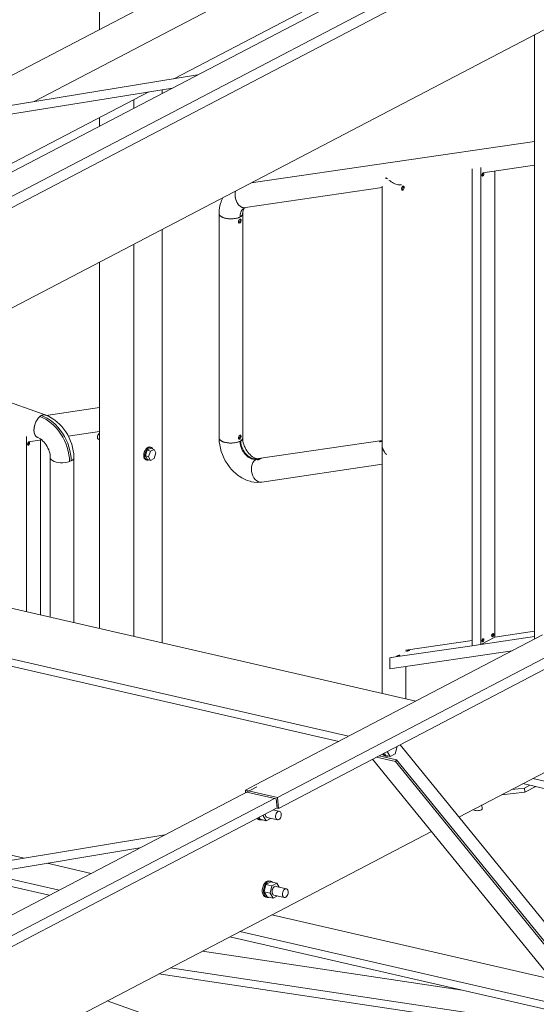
# Model space of a CAD drawing. Header units: millimetres. Extents: x 6879 to 7883, y 14059 to 14709.
# Tile 66 of 85: x 7168 to 7177, y 14394 to 14412. Entities that reach past the tile are written whole.
import ezdxf

# ---------------------------------------------------------------- set-up
doc = ezdxf.new("R2010")
doc.units = ezdxf.units.MM
doc.header["$LTSCALE"] = 10
doc.layers.add('PS_DIM', color=4, linetype='Continuous', lineweight=13)
doc.layers.add('PS_SOLID', color=7, linetype='Continuous', lineweight=30)

# ---------------------------------------------------------------- blocks, each defined once
blk = doc.blocks.new('uh')
at = {"layer": 'PS_SOLID', "color": 6, "linetype": 'Continuous', "lineweight": 13, "extrusion": (-1.11022e-16, 0.902689, 0.430295)}
for p, q in [((8253.385, 14444.142), (8208.7, 14420.789)), ((8208.717, 14420.595), (8253.402, 14443.947)), ((8226.355, 14416.738), (8271.04, 14440.09)), ((8226.372, 14416.543), (8271.057, 14439.896)), ((8232.459, 14433.639), (8218.093, 14426.132)), ((8218.54, 14423.924), (8233.733, 14431.864)), ((8231.109, 14419.655), (8228.205, 14418.137)), ((8228.205, 14418.137), (8225.96, 14416.964)), ((8229.609, 14416.387), (8231.179, 14417.207)), ((8225.986, 14416.931), (8212.32, 14409.789)), ((8225.96, 14416.964), (8225.78, 14416.87)), ((8226.355, 14416.738), (8225.78, 14416.87)), ((8225.78, 14416.87), (8225.783, 14416.825)), ((8225.805, 14416.837), (8226.335, 14416.715)), ((8226.304, 14416.722), (8197.61, 14401.726)), ((8226.335, 14416.715), (8226.349, 14416.548)), ((8226.372, 14416.543), (8226.355, 14416.738)), ((8197.642, 14401.549), (8226.349, 14416.552)), ((8226.085, 14416.414), (8226.099, 14416.411)), ((8226.099, 14416.411), (8226.102, 14416.423)), ((8226.153, 14416.322), (8226.099, 14416.411)), ((8226.137, 14416.441), (8226.137, 14416.43)), ((8226.137, 14416.43), (8226.14, 14416.411)), ((8226.14, 14416.411), (8226.147, 14416.395)), ((8226.147, 14416.395), (8226.157, 14416.384)), ((8226.397, 14416.49), (8226.281, 14416.516)), ((8226.322, 14416.408), (8226.326, 14416.43)), ((8226.322, 14416.387), (8226.322, 14416.408)), ((8226.326, 14416.43), (8226.333, 14416.45)), ((8226.333, 14416.45), (8226.344, 14416.468)), ((8226.344, 14416.468), (8226.356, 14416.481)), ((8226.349, 14416.548), (8226.372, 14416.543)), ((8226.356, 14416.481), (8226.37, 14416.49)), ((8226.37, 14416.49), (8226.384, 14416.493)), ((8226.384, 14416.493), (8226.397, 14416.49)), ((8226.408, 14416.481), (8226.397, 14416.49)), ((8226.417, 14416.468), (8226.408, 14416.481)), ((8226.416, 14416.388), (8226.422, 14416.409)), ((8226.422, 14416.45), (8226.417, 14416.468)), ((8226.424, 14416.43), (8226.422, 14416.45)), ((8226.422, 14416.409), (8226.424, 14416.43)), ((8225.989, 14416.364), (8226, 14416.351)), ((8226, 14416.351), (8226.023, 14416.34)), ((8226.004, 14416.367), (8226.002, 14416.371)), ((8226.023, 14416.346), (8226.004, 14416.367)), ((8226.046, 14416.335), (8226.023, 14416.346)), ((8226.023, 14416.34), (8226.046, 14416.335)), ((8226.024, 14416.382), (8226.045, 14416.347)), ((8226.045, 14416.347), (8226.153, 14416.322)), ((8226.046, 14416.335), (8226.072, 14416.335)), ((8226.072, 14416.335), (8226.081, 14416.339)), ((8226.153, 14416.322), (8226.233, 14416.364)), ((8226.157, 14416.384), (8226.17, 14416.379)), ((8226.17, 14416.379), (8226.355, 14416.336)), ((8226.326, 14416.368), (8226.322, 14416.387)), ((8226.333, 14416.353), (8226.326, 14416.368)), ((8226.343, 14416.342), (8226.333, 14416.353)), ((8226.355, 14416.336), (8226.343, 14416.342)), ((8226.355, 14416.336), (8226.369, 14416.336)), ((8226.369, 14416.336), (8226.383, 14416.342)), ((8226.383, 14416.342), (8226.396, 14416.353)), ((8226.396, 14416.353), (8226.407, 14416.369)), ((8226.407, 14416.369), (8226.416, 14416.388)), ((8214.547, 14408.515), (8229.116, 14416.129)), ((8226.105, 14415.164), (8226.091, 14415.126)), ((8226.124, 14415.197), (8226.105, 14415.164)), ((8226.114, 14415.045), (8226.148, 14415.18)), ((8226.114, 14415.121), (8226.128, 14415.159)), ((8226.148, 14415.223), (8226.124, 14415.197)), ((8226.128, 14415.159), (8226.147, 14415.192)), ((8226.147, 14415.192), (8226.171, 14415.217)), ((8226.173, 14415.239), (8226.148, 14415.223)), ((8226.236, 14415.226), (8226.148, 14415.18)), ((8226.256, 14415.155), (8226.148, 14415.18)), ((8226.171, 14415.217), (8226.196, 14415.234)), ((8226.199, 14415.244), (8226.173, 14415.239)), ((8226.196, 14415.234), (8226.222, 14415.239)), ((8226.224, 14415.239), (8226.199, 14415.244)), ((8226.222, 14415.239), (8226.235, 14415.236)), ((8226.247, 14415.234), (8226.224, 14415.239)), ((8226.235, 14415.236), (8226.247, 14415.234)), ((8226.344, 14415.201), (8226.236, 14415.226)), ((8226.267, 14415.219), (8226.247, 14415.234)), ((8226.256, 14415.155), (8226.304, 14415.18)), ((8226.304, 14415.18), (8226.344, 14415.201)), ((8226.388, 14415.13), (8226.344, 14415.201)), ((8226.091, 14415.126), (8226.084, 14415.086)), ((8226.084, 14415.086), (8226.084, 14415.047)), ((8226.084, 14415.047), (8226.091, 14415.011)), ((8226.091, 14415.011), (8226.104, 14414.982)), ((8226.107, 14415.081), (8226.114, 14415.121)), ((8226.107, 14415.042), (8226.107, 14415.081)), ((8226.114, 14415.006), (8226.107, 14415.042)), ((8226.114, 14415.045), (8226.168, 14414.957)), ((8226.114, 14415.045), (8226.222, 14415.021)), ((8226.127, 14414.977), (8226.114, 14415.006)), ((8226.222, 14415.021), (8226.256, 14415.155)), ((8226.276, 14414.932), (8226.222, 14415.021)), ((8226.26, 14415.061), (8226.259, 14415.04)), ((8226.259, 14415.04), (8226.263, 14415.021)), ((8226.263, 14415.082), (8226.26, 14415.061)), ((8226.271, 14415.103), (8226.263, 14415.082)), ((8226.263, 14415.021), (8226.27, 14415.005)), ((8226.27, 14415.005), (8226.28, 14414.994)), ((8226.281, 14415.12), (8226.271, 14415.103)), ((8226.28, 14414.994), (8226.293, 14414.989)), ((8226.294, 14415.134), (8226.281, 14415.12)), ((8226.293, 14414.989), (8226.478, 14414.946)), ((8226.307, 14415.142), (8226.294, 14415.134)), ((8226.321, 14415.145), (8226.307, 14415.142)), ((8226.334, 14415.143), (8226.321, 14415.145)), ((8226.52, 14415.1), (8226.334, 14415.143)), ((8226.445, 14415.019), (8226.449, 14415.04)), ((8226.445, 14414.998), (8226.445, 14415.019)), ((8226.448, 14414.979), (8226.445, 14414.998)), ((8226.449, 14415.04), (8226.456, 14415.06)), ((8226.456, 14415.06), (8226.466, 14415.078)), ((8226.466, 14415.078), (8226.479, 14415.091)), ((8226.479, 14415.091), (8226.493, 14415.1)), ((8226.493, 14415.1), (8226.507, 14415.103)), ((8226.507, 14415.103), (8226.52, 14415.1)), ((8226.531, 14415.092), (8226.52, 14415.1)), ((8226.53, 14414.979), (8226.539, 14414.998)), ((8226.54, 14415.078), (8226.531, 14415.092)), ((8226.539, 14414.998), (8226.545, 14415.019)), ((8226.545, 14415.061), (8226.54, 14415.078)), ((8226.547, 14415.04), (8226.545, 14415.061)), ((8226.545, 14415.019), (8226.547, 14415.04)), ((8226.104, 14414.982), (8226.123, 14414.961)), ((8226.123, 14414.961), (8226.146, 14414.95)), ((8226.146, 14414.956), (8226.127, 14414.977)), ((8226.169, 14414.945), (8226.146, 14414.956)), ((8226.146, 14414.95), (8226.169, 14414.945)), ((8226.168, 14414.957), (8226.276, 14414.932)), ((8226.169, 14414.945), (8226.195, 14414.945)), ((8226.195, 14414.945), (8226.204, 14414.949)), ((8226.276, 14414.932), (8226.356, 14414.974)), ((8226.456, 14414.963), (8226.448, 14414.979)), ((8226.466, 14414.952), (8226.456, 14414.963)), ((8226.478, 14414.946), (8226.466, 14414.952)), ((8226.478, 14414.946), (8226.492, 14414.946)), ((8226.492, 14414.946), (8226.506, 14414.952)), ((8226.506, 14414.952), (8226.519, 14414.963)), ((8226.519, 14414.963), (8226.53, 14414.979))]:
    blk.add_line(p, q, dxfattribs=at)
at = {"layer": 'PS_SOLID', "color": 22, "linetype": 'Continuous', "lineweight": 13, "extrusion": (-1.11022e-16, 0.902689, 0.430295)}
for p, q in [((8223.161, 14434.291), (8223.161, 14430.513)), ((8224.287, 14429.368), (8224.287, 14429.435)), ((8223.778, 14429.103), (8223.778, 14429.256)), ((8223.161, 14428.933), (8223.161, 14428.78)), ((8224.287, 14419.513), (8224.287, 14426.927)), ((8223.778, 14422.779), (8223.778, 14426.662)), ((8223.161, 14426.339), (8223.161, 14419.771)), ((8223.778, 14419.63), (8223.778, 14422.779))]:
    blk.add_line(p, q, dxfattribs=at)
at = {"layer": 'PS_SOLID', "color": 94, "linetype": 'Continuous', "lineweight": 13, "extrusion": (-1.11022e-16, 0.902689, 0.430295)}
for p, q in [((8228.184, 14433.138), (8220.112, 14428.92)), ((8229.084, 14432.932), (8221.99, 14429.224)), ((8224.494, 14429.63), (8230.284, 14432.656)), ((8230.968, 14430.419), (8230.968, 14419.581)), ((8210.979, 14422.567), (8224.045, 14429.396))]:
    blk.add_line(p, q, dxfattribs=at)
at = {"layer": 'PS_SOLID', "color": 241, "linetype": 'Continuous', "lineweight": 13, "extrusion": (-1.11022e-16, 0.902689, 0.430295)}
for p, q in [((8224.92, 14429.699), (8205.507, 14426.551)), ((8205.535, 14426.394), (8224.471, 14429.465)), ((8230.03, 14416.536), (8230.024, 14416.604)), ((8229.871, 14416.524), (8229.875, 14416.517)), ((8229.875, 14416.517), (8229.885, 14416.51)), ((8229.885, 14416.51), (8229.9, 14416.506)), ((8229.9, 14416.506), (8229.918, 14416.503)), ((8229.918, 14416.503), (8229.939, 14416.502)), ((8229.939, 14416.502), (8229.961, 14416.504)), ((8229.961, 14416.504), (8229.982, 14416.507)), ((8229.982, 14416.507), (8230, 14416.513)), ((8230, 14416.513), (8230.015, 14416.52)), ((8230.015, 14416.52), (8230.026, 14416.528)), ((8230.026, 14416.528), (8230.03, 14416.536)), ((8224.337, 14416.07), (8199.524, 14411.963)), ((8199.933, 14411.869), (8223.884, 14415.833))]:
    blk.add_line(p, q, dxfattribs=at)
at = {"layer": 'PS_SOLID', "color": 146, "linetype": 'Continuous', "lineweight": 13, "extrusion": (-1.11022e-16, 0.902689, 0.430295)}
for p, q in [((8230.968, 14428.509), (8225.885, 14427.763)), ((8230.04, 14427.945), (8230.968, 14428.081)), ((8229.847, 14428.017), (8229.847, 14419.461)), ((8230.001, 14427.894), (8230.001, 14428.039)), ((8230.001, 14419.538), (8230.001, 14427.894)), ((8230.025, 14427.923), (8230.02, 14427.904)), ((8230.02, 14427.904), (8230.025, 14427.888)), ((8230.033, 14427.9), (8230.023, 14427.893)), ((8230.036, 14427.938), (8230.025, 14427.923)), ((8230.025, 14427.888), (8230.036, 14427.885)), ((8230.042, 14427.919), (8230.033, 14427.9)), ((8230.049, 14427.942), (8230.036, 14427.938)), ((8230.036, 14427.885), (8230.049, 14427.895)), ((8230.04, 14427.94), (8230.042, 14427.938)), ((8230.042, 14427.938), (8230.042, 14427.919)), ((8230.057, 14427.932), (8230.049, 14427.942)), ((8230.049, 14427.895), (8230.057, 14427.914)), ((8230.057, 14427.923), (8230.057, 14427.932)), ((8230.057, 14427.914), (8230.057, 14427.923)), ((8230.256, 14419.616), (8230.256, 14427.977)), ((8228.233, 14427.703), (8228.233, 14418.608)), ((8228.31, 14427.855), (8228.299, 14427.853)), ((8228.302, 14427.853), (8228.299, 14427.853)), ((8228.299, 14427.853), (8228.302, 14427.843)), ((8228.31, 14427.855), (8228.302, 14427.853)), ((8228.302, 14427.843), (8228.31, 14427.855)), ((8228.336, 14427.834), (8228.302, 14427.843)), ((8228.352, 14427.81), (8228.375, 14427.798)), ((8228.375, 14427.798), (8228.394, 14427.78)), ((8228.394, 14427.78), (8228.417, 14427.77)), ((8228.417, 14427.77), (8228.437, 14427.756)), ((8228.437, 14427.756), (8228.46, 14427.748)), ((8228.46, 14427.748), (8228.48, 14427.739)), ((8228.48, 14427.739), (8228.502, 14427.735)), ((8228.502, 14427.735), (8228.521, 14427.73)), ((8228.521, 14427.73), (8228.542, 14427.729)), ((8228.542, 14427.729), (8228.56, 14427.728)), ((8228.56, 14427.728), (8228.578, 14427.731)), ((8228.603, 14427.702), (8228.586, 14427.682)), ((8228.608, 14427.703), (8228.603, 14427.702)), ((8228.619, 14427.707), (8228.608, 14427.703)), ((8228.608, 14427.703), (8228.609, 14427.702)), ((8228.609, 14427.702), (8228.609, 14427.701)), ((8228.609, 14427.701), (8228.609, 14427.677)), ((8228.629, 14427.694), (8228.619, 14427.707)), ((8225.599, 14427.594), (8225.596, 14427.553)), ((8225.596, 14427.574), (8225.598, 14427.584)), ((8225.596, 14427.563), (8225.596, 14427.574)), ((8225.596, 14427.553), (8225.598, 14427.51)), ((8225.596, 14427.531), (8225.596, 14427.542)), ((8225.598, 14427.521), (8225.596, 14427.531)), ((8225.604, 14427.616), (8225.599, 14427.594)), ((8225.601, 14427.604), (8225.603, 14427.614)), ((8225.603, 14427.614), (8225.603, 14427.615)), ((8225.781, 14427.32), (8228.233, 14427.68)), ((8228.586, 14427.682), (8228.58, 14427.656)), ((8228.58, 14427.656), (8228.586, 14427.636)), ((8228.588, 14427.641), (8228.585, 14427.639)), ((8228.586, 14427.636), (8228.603, 14427.631)), ((8228.599, 14427.652), (8228.588, 14427.641)), ((8228.609, 14427.677), (8228.599, 14427.652)), ((8228.603, 14427.631), (8228.608, 14427.634)), ((8228.608, 14427.634), (8228.619, 14427.644)), ((8228.609, 14427.677), (8228.609, 14427.677)), ((8228.619, 14427.644), (8228.629, 14427.67)), ((8228.629, 14427.67), (8228.629, 14427.694)), ((8225.329, 14427.375), (8225.318, 14427.322)), ((8225.345, 14427.424), (8225.329, 14427.375)), ((8225.354, 14427.448), (8225.345, 14427.424)), ((8225.375, 14427.495), (8225.354, 14427.448)), ((8225.376, 14427.497), (8225.375, 14427.495)), ((8225.598, 14427.51), (8225.607, 14427.468)), ((8225.602, 14427.489), (8225.6, 14427.5)), ((8225.605, 14427.479), (8225.602, 14427.489)), ((8225.607, 14427.468), (8225.608, 14427.467)), ((8225.608, 14427.467), (8225.621, 14427.429)), ((8225.613, 14427.449), (8225.611, 14427.458)), ((8225.614, 14427.448), (8225.613, 14427.449)), ((8225.618, 14427.439), (8225.614, 14427.448)), ((8225.621, 14427.429), (8225.641, 14427.393)), ((8225.631, 14427.41), (8225.626, 14427.42)), ((8225.636, 14427.402), (8225.631, 14427.41)), ((8225.641, 14427.393), (8225.665, 14427.364)), ((8225.652, 14427.378), (8225.647, 14427.386)), ((8225.659, 14427.371), (8225.652, 14427.378)), ((8225.665, 14427.364), (8225.692, 14427.34)), ((8225.678, 14427.351), (8225.671, 14427.358)), ((8225.685, 14427.346), (8225.678, 14427.351)), ((8225.309, 14427.212), (8225.308, 14427.208)), ((8225.308, 14427.208), (8225.308, 14423.186)), ((8225.31, 14427.203), (8225.308, 14427.208)), ((8225.311, 14427.267), (8225.309, 14427.217)), ((8225.309, 14427.217), (8225.309, 14427.212)), ((8225.309, 14427.212), (8225.31, 14427.199)), ((8225.31, 14427.199), (8225.319, 14427.181)), ((8225.318, 14427.322), (8225.311, 14427.267)), ((8225.314, 14427.19), (8225.312, 14427.194)), ((8225.317, 14427.185), (8225.314, 14427.19)), ((8225.319, 14427.181), (8225.337, 14427.164)), ((8225.327, 14427.172), (8225.324, 14427.176)), ((8225.333, 14427.168), (8225.327, 14427.172)), ((8225.684, 14427.152), (8225.685, 14427.172)), ((8225.685, 14427.172), (8225.687, 14427.195)), ((8225.687, 14427.195), (8225.692, 14427.216)), ((8225.692, 14427.34), (8225.721, 14427.325)), ((8225.692, 14427.216), (8225.699, 14427.236)), ((8225.697, 14427.159), (8225.717, 14427.176)), ((8225.706, 14427.332), (8225.699, 14427.337)), ((8225.699, 14427.236), (8225.707, 14427.255)), ((8225.714, 14427.329), (8225.706, 14427.332)), ((8225.707, 14427.255), (8225.717, 14427.272)), ((8225.712, 14427.171), (8225.708, 14427.167)), ((8225.717, 14427.272), (8225.729, 14427.287)), ((8225.717, 14427.176), (8225.729, 14427.193)), ((8225.724, 14427.184), (8225.72, 14427.18)), ((8225.721, 14427.325), (8225.751, 14427.318)), ((8225.726, 14427.189), (8225.724, 14427.184)), ((8225.736, 14427.321), (8225.728, 14427.323)), ((8225.729, 14427.287), (8225.743, 14427.3)), ((8225.729, 14427.193), (8225.731, 14427.207)), ((8225.732, 14427.202), (8225.73, 14427.198)), ((8225.731, 14427.207), (8225.732, 14427.212)), ((8225.732, 14427.202), (8225.731, 14427.207)), ((8225.732, 14427.212), (8225.733, 14427.236)), ((8225.732, 14423.18), (8225.732, 14427.202)), ((8225.733, 14427.241), (8225.738, 14427.264)), ((8225.733, 14427.236), (8225.735, 14427.252)), ((8225.743, 14427.32), (8225.736, 14427.321)), ((8225.738, 14427.264), (8225.745, 14427.286)), ((8225.741, 14427.282), (8225.752, 14427.3)), ((8225.743, 14427.3), (8225.758, 14427.311)), ((8225.745, 14427.286), (8225.751, 14427.299)), ((8225.751, 14427.318), (8225.781, 14427.32)), ((8225.752, 14427.3), (8225.761, 14427.311)), ((8225.756, 14427.308), (8225.765, 14427.315)), ((8225.758, 14427.311), (8225.768, 14427.316)), ((8225.766, 14427.318), (8225.759, 14427.318)), ((8225.76, 14427.313), (8225.776, 14427.319)), ((8225.773, 14427.319), (8225.766, 14427.318)), ((8225.337, 14427.164), (8225.362, 14427.149)), ((8225.349, 14427.156), (8225.343, 14427.16)), ((8225.356, 14427.153), (8225.349, 14427.156)), ((8225.362, 14427.149), (8225.393, 14427.137)), ((8225.377, 14427.142), (8225.37, 14427.146)), ((8225.386, 14427.14), (8225.377, 14427.142)), ((8225.393, 14427.137), (8225.394, 14427.136)), ((8225.394, 14427.136), (8225.431, 14427.127)), ((8225.412, 14427.131), (8225.403, 14427.134)), ((8225.422, 14427.129), (8225.412, 14427.131)), ((8225.431, 14427.127), (8225.471, 14427.121)), ((8225.451, 14427.124), (8225.441, 14427.126)), ((8225.461, 14427.123), (8225.451, 14427.124)), ((8225.471, 14427.121), (8225.514, 14427.119)), ((8225.493, 14427.119), (8225.482, 14427.12)), ((8225.503, 14427.119), (8225.493, 14427.119)), ((8225.514, 14427.119), (8225.557, 14427.12)), ((8225.535, 14427.119), (8225.525, 14427.119)), ((8225.546, 14427.12), (8225.535, 14427.119)), ((8225.557, 14427.12), (8225.598, 14427.125)), ((8225.578, 14427.122), (8225.567, 14427.121)), ((8225.588, 14427.124), (8225.578, 14427.122)), ((8225.598, 14427.125), (8225.636, 14427.133)), ((8225.618, 14427.129), (8225.608, 14427.127)), ((8225.627, 14427.131), (8225.618, 14427.129)), ((8225.636, 14427.133), (8225.67, 14427.145)), ((8225.644, 14427.136), (8225.654, 14427.139)), ((8225.654, 14427.139), (8225.661, 14427.142)), ((8225.67, 14427.105), (8225.657, 14427.08)), ((8225.657, 14427.08), (8225.657, 14427.056)), ((8225.657, 14427.056), (8225.67, 14427.042)), ((8225.664, 14427.052), (8225.661, 14427.052)), ((8225.668, 14427.054), (8225.664, 14427.052)), ((8225.681, 14427.074), (8225.668, 14427.054)), ((8225.67, 14427.145), (8225.684, 14427.152)), ((8225.684, 14427.114), (8225.67, 14427.105)), ((8225.67, 14427.042), (8225.684, 14427.045)), ((8225.685, 14427.094), (8225.681, 14427.074)), ((8225.683, 14427.113), (8225.685, 14427.106)), ((8225.684, 14427.152), (8225.697, 14427.159)), ((8225.688, 14427.118), (8225.684, 14427.114)), ((8225.684, 14427.045), (8225.688, 14427.047)), ((8225.685, 14427.106), (8225.686, 14427.101)), ((8225.686, 14427.101), (8225.685, 14427.094)), ((8225.701, 14427.114), (8225.688, 14427.118)), ((8225.688, 14427.047), (8225.701, 14427.067)), ((8225.706, 14427.094), (8225.701, 14427.114)), ((8225.701, 14427.067), (8225.706, 14427.094)), ((8225.708, 14427.167), (8225.702, 14427.163)), ((8222.186, 14423.6), (8219.644, 14424.501)), ((8223.161, 14423.732), (8222.207, 14423.592)), ((8222.023, 14423.48), (8222.007, 14423.44)), ((8222.011, 14423.45), (8222.015, 14423.46)), ((8222.015, 14423.46), (8222.019, 14423.47)), ((8222.044, 14423.516), (8222.023, 14423.48)), ((8222.029, 14423.489), (8222.033, 14423.498)), ((8222.033, 14423.498), (8222.039, 14423.507)), ((8222.068, 14423.547), (8222.044, 14423.516)), ((8222.05, 14423.523), (8222.056, 14423.532)), ((8222.056, 14423.532), (8222.062, 14423.539)), ((8222.094, 14423.572), (8222.068, 14423.547)), ((8222.074, 14423.553), (8222.081, 14423.56)), ((8222.081, 14423.56), (8222.087, 14423.566)), ((8222.121, 14423.59), (8222.094, 14423.572)), ((8222.094, 14423.572), (8222.146, 14423.551)), ((8222.101, 14423.577), (8222.107, 14423.582)), ((8222.107, 14423.582), (8222.109, 14423.583)), ((8222.109, 14423.583), (8222.114, 14423.586)), ((8222.148, 14423.6), (8222.121, 14423.59)), ((8222.121, 14423.59), (8222.173, 14423.569)), ((8222.128, 14423.593), (8222.135, 14423.596)), ((8222.135, 14423.596), (8222.141, 14423.598)), ((8222.146, 14423.551), (8222.198, 14423.523)), ((8222.174, 14423.602), (8222.148, 14423.6)), ((8222.155, 14423.601), (8222.161, 14423.602)), ((8222.161, 14423.602), (8222.168, 14423.602)), ((8222.173, 14423.569), (8222.225, 14423.541)), ((8222.192, 14423.598), (8222.174, 14423.602)), ((8222.18, 14423.601), (8222.186, 14423.6)), ((8222.192, 14423.598), (8222.186, 14423.6)), ((8222.198, 14423.596), (8222.192, 14423.598)), ((8222.248, 14423.576), (8222.198, 14423.596)), ((8222.198, 14423.523), (8222.248, 14423.491)), ((8222.225, 14423.541), (8222.276, 14423.508)), ((8222.297, 14423.55), (8222.248, 14423.576)), ((8222.248, 14423.491), (8222.297, 14423.453)), ((8222.276, 14423.508), (8222.326, 14423.47)), ((8222.345, 14423.519), (8222.297, 14423.55)), ((8222.326, 14423.47), (8222.373, 14423.427)), ((8222.359, 14423.508), (8222.345, 14423.519)), ((8222.404, 14423.473), (8222.359, 14423.508)), ((8222.447, 14423.434), (8222.404, 14423.473)), ((8221.988, 14423.358), (8221.987, 14423.32)), ((8221.987, 14423.338), (8221.988, 14423.348)), ((8221.987, 14423.329), (8221.987, 14423.338)), ((8221.987, 14423.32), (8221.987, 14423.319)), ((8221.987, 14423.319), (8221.991, 14423.283)), ((8221.995, 14423.399), (8221.988, 14423.358)), ((8221.988, 14423.3), (8221.988, 14423.31)), ((8221.99, 14423.292), (8221.988, 14423.3)), ((8221.99, 14423.368), (8221.991, 14423.379)), ((8221.991, 14423.379), (8221.993, 14423.389)), ((8222.007, 14423.44), (8221.995, 14423.399)), ((8221.998, 14423.409), (8222, 14423.42)), ((8222, 14423.42), (8222.004, 14423.43)), ((8222.297, 14423.453), (8222.344, 14423.41)), ((8222.344, 14423.41), (8222.389, 14423.363)), ((8222.373, 14423.427), (8222.418, 14423.38)), ((8222.389, 14423.363), (8222.431, 14423.312)), ((8222.418, 14423.38), (8222.46, 14423.328)), ((8222.431, 14423.312), (8222.469, 14423.257)), ((8222.487, 14423.391), (8222.447, 14423.434)), ((8222.46, 14423.328), (8222.499, 14423.273)), ((8222.525, 14423.345), (8222.487, 14423.391)), ((8222.561, 14423.295), (8222.525, 14423.345)), ((8222.592, 14423.243), (8222.561, 14423.295)), ((8222.603, 14423.222), (8223.161, 14423.304)), ((8221.852, 14423.066), (8221.852, 14423.212)), ((8221.887, 14423.111), (8221.876, 14423.096)), ((8221.9, 14423.115), (8221.887, 14423.111)), ((8221.891, 14423.118), (8222.127, 14423.153)), ((8221.891, 14423.112), (8221.893, 14423.11)), ((8221.893, 14423.11), (8221.893, 14423.092)), ((8221.908, 14423.105), (8221.9, 14423.115)), ((8221.991, 14423.283), (8222, 14423.251)), ((8221.995, 14423.266), (8221.993, 14423.275)), ((8221.998, 14423.259), (8221.995, 14423.266)), ((8222, 14423.251), (8222.015, 14423.226)), ((8222.007, 14423.238), (8222.004, 14423.245)), ((8222.011, 14423.232), (8222.007, 14423.238)), ((8222.015, 14423.226), (8222.033, 14423.208)), ((8222.023, 14423.216), (8222.019, 14423.221)), ((8222.029, 14423.212), (8222.023, 14423.216)), ((8222.033, 14423.208), (8222.05, 14423.2)), ((8222.039, 14423.205), (8222.044, 14423.201)), ((8222.044, 14423.201), (8222.05, 14423.2)), ((8222.05, 14423.2), (8222.056, 14423.197)), ((8222.056, 14423.197), (8222.068, 14423.192)), ((8222.057, 14423.198), (8222.081, 14423.185)), ((8222.081, 14423.185), (8222.105, 14423.17)), ((8222.105, 14423.17), (8222.128, 14423.152)), ((8222.107, 14420.013), (8222.107, 14423.15)), ((8222.128, 14423.152), (8222.149, 14423.133)), ((8222.149, 14423.133), (8222.17, 14423.111)), ((8222.17, 14423.111), (8222.19, 14423.087)), ((8222.469, 14423.257), (8222.504, 14423.2)), ((8222.499, 14423.273), (8222.534, 14423.215)), ((8222.504, 14423.2), (8222.535, 14423.14)), ((8222.534, 14423.215), (8222.565, 14423.155)), ((8222.535, 14423.14), (8222.562, 14423.078)), ((8222.565, 14423.155), (8222.592, 14423.093)), ((8222.621, 14423.188), (8222.592, 14423.243)), ((8222.645, 14423.132), (8222.621, 14423.188)), ((8222.665, 14423.075), (8222.645, 14423.132)), ((8223.129, 14423.223), (8223.126, 14423.207)), ((8223.126, 14423.207), (8223.126, 14423.193)), ((8223.126, 14423.193), (8223.129, 14423.18)), ((8223.135, 14423.238), (8223.129, 14423.223)), ((8223.129, 14423.18), (8223.135, 14423.17)), ((8223.142, 14423.252), (8223.135, 14423.238)), ((8223.135, 14423.17), (8223.142, 14423.164)), ((8223.151, 14423.264), (8223.142, 14423.252)), ((8223.142, 14423.164), (8223.161, 14423.157)), ((8223.161, 14423.272), (8223.151, 14423.264)), ((8225.308, 14423.186), (8225.314, 14423.168)), ((8225.31, 14423.182), (8225.311, 14423.136)), ((8225.31, 14423.177), (8225.31, 14423.181)), ((8225.312, 14423.172), (8225.31, 14423.177)), ((8225.311, 14423.136), (8225.312, 14423.12)), ((8225.312, 14423.12), (8225.319, 14423.063)), ((8225.314, 14423.168), (8225.327, 14423.15)), ((8225.319, 14423.159), (8225.317, 14423.163)), ((8225.324, 14423.154), (8225.319, 14423.159)), ((8225.327, 14423.15), (8225.349, 14423.134)), ((8225.337, 14423.142), (8225.333, 14423.146)), ((8225.343, 14423.138), (8225.337, 14423.142)), ((8225.349, 14423.134), (8225.377, 14423.12)), ((8225.362, 14423.127), (8225.356, 14423.131)), ((8225.37, 14423.124), (8225.362, 14423.127)), ((8225.377, 14423.12), (8225.379, 14423.12)), ((8225.379, 14423.12), (8225.412, 14423.109)), ((8225.393, 14423.115), (8225.386, 14423.118)), ((8225.394, 14423.115), (8225.393, 14423.115)), ((8225.403, 14423.112), (8225.394, 14423.115)), ((8225.412, 14423.109), (8225.451, 14423.102)), ((8225.431, 14423.105), (8225.422, 14423.107)), ((8225.618, 14423.107), (8225.654, 14423.117)), ((8225.636, 14423.111), (8225.627, 14423.109)), ((8225.644, 14423.114), (8225.636, 14423.111)), ((8225.654, 14423.117), (8225.684, 14423.13)), ((8225.67, 14423.227), (8225.657, 14423.203)), ((8225.657, 14423.203), (8225.657, 14423.178)), ((8225.657, 14423.178), (8225.67, 14423.165)), ((8225.664, 14423.175), (8225.661, 14423.174)), ((8225.67, 14423.123), (8225.661, 14423.12)), ((8225.668, 14423.176), (8225.664, 14423.175)), ((8225.681, 14423.197), (8225.668, 14423.176)), ((8225.684, 14423.236), (8225.67, 14423.227)), ((8225.67, 14423.165), (8225.684, 14423.168)), ((8225.684, 14423.13), (8225.67, 14423.123)), ((8225.676, 14423.231), (8225.681, 14423.228)), ((8225.685, 14423.224), (8225.676, 14423.231)), ((8225.681, 14423.228), (8225.686, 14423.224)), ((8225.685, 14423.216), (8225.681, 14423.197)), ((8225.683, 14423.236), (8225.685, 14423.229)), ((8225.688, 14423.24), (8225.684, 14423.236)), ((8225.684, 14423.168), (8225.688, 14423.169)), ((8225.684, 14423.13), (8225.708, 14423.145)), ((8225.697, 14423.137), (8225.684, 14423.13)), ((8225.684, 14423.13), (8225.685, 14423.106)), ((8225.685, 14423.229), (8225.686, 14423.224)), ((8225.686, 14423.224), (8225.685, 14423.216)), ((8225.686, 14423.224), (8225.685, 14423.224)), ((8225.701, 14423.236), (8225.688, 14423.24)), ((8225.688, 14423.169), (8225.701, 14423.19)), ((8225.702, 14423.141), (8225.697, 14423.137)), ((8225.697, 14423.137), (8225.698, 14423.113)), ((8225.698, 14423.113), (8225.701, 14423.088)), ((8225.706, 14423.216), (8225.701, 14423.236)), ((8225.701, 14423.19), (8225.706, 14423.216)), ((8225.708, 14423.145), (8225.724, 14423.162)), ((8225.717, 14423.154), (8225.712, 14423.149)), ((8225.72, 14423.158), (8225.717, 14423.154)), ((8225.724, 14423.162), (8225.732, 14423.18)), ((8225.729, 14423.171), (8225.726, 14423.167)), ((8225.73, 14423.176), (8225.729, 14423.171)), ((8225.732, 14423.19), (8225.732, 14423.192)), ((8225.733, 14423.161), (8225.732, 14423.19)), ((8225.732, 14423.19), (8225.732, 14423.186)), ((8225.737, 14423.132), (8225.733, 14423.161)), ((8225.743, 14423.102), (8225.737, 14423.132)), ((8228.233, 14423.143), (8226.016, 14422.817)), ((8228.187, 14423.12), (8228.189, 14423.125)), ((8228.2, 14423.118), (8228.187, 14423.12)), ((8228.189, 14423.125), (8228.192, 14423.128)), ((8228.192, 14423.128), (8228.213, 14423.138)), ((8228.224, 14423.126), (8228.2, 14423.118)), ((8228.213, 14423.138), (8228.215, 14423.139)), ((8228.215, 14423.139), (8228.233, 14423.142)), ((8228.233, 14423.131), (8228.224, 14423.126)), ((8221.852, 14420.072), (8221.852, 14423.066)), ((8221.876, 14423.096), (8221.871, 14423.076)), ((8221.871, 14423.076), (8221.876, 14423.061)), ((8221.885, 14423.073), (8221.875, 14423.066)), ((8221.876, 14423.061), (8221.887, 14423.058)), ((8221.893, 14423.092), (8221.885, 14423.073)), ((8221.887, 14423.058), (8221.9, 14423.068)), ((8221.9, 14423.068), (8221.908, 14423.087)), ((8221.908, 14423.096), (8221.908, 14423.105)), ((8221.908, 14423.087), (8221.908, 14423.096)), ((8222.19, 14423.087), (8222.208, 14423.062)), ((8222.208, 14423.062), (8222.224, 14423.035)), ((8222.224, 14423.035), (8222.238, 14423.007)), ((8222.238, 14423.007), (8222.251, 14422.978)), ((8222.251, 14422.978), (8222.261, 14422.949)), ((8222.261, 14422.949), (8222.269, 14422.92)), ((8222.562, 14423.078), (8222.584, 14423.015)), ((8222.584, 14423.015), (8222.602, 14422.951)), ((8222.592, 14423.093), (8222.615, 14423.03)), ((8222.602, 14422.951), (8222.615, 14422.888)), ((8222.615, 14423.03), (8222.632, 14422.966)), ((8222.632, 14422.966), (8222.645, 14422.902)), ((8222.681, 14423.017), (8222.665, 14423.075)), ((8222.693, 14422.959), (8222.681, 14423.017)), ((8222.7, 14422.901), (8222.693, 14422.959)), ((8223.967, 14422.934), (8223.959, 14422.903)), ((8223.981, 14422.964), (8223.967, 14422.934)), ((8223.997, 14422.99), (8223.981, 14422.964)), ((8224.019, 14422.969), (8223.986, 14422.871)), ((8223.987, 14422.927), (8224, 14422.957)), ((8224.017, 14423.01), (8223.997, 14422.99)), ((8224, 14422.957), (8224.017, 14422.983)), ((8224.038, 14423.023), (8224.017, 14423.01)), ((8224.017, 14422.983), (8224.036, 14423.003)), ((8224.085, 14423.004), (8224.019, 14422.969)), ((8224.077, 14422.949), (8224.019, 14422.969)), ((8224.036, 14423.003), (8224.057, 14423.016)), ((8224.058, 14423.027), (8224.038, 14423.023)), ((8224.044, 14422.85), (8224.077, 14422.949)), ((8224.057, 14423.016), (8224.077, 14423.021)), ((8224.077, 14423.024), (8224.058, 14423.027)), ((8224.096, 14423.017), (8224.077, 14423.024)), ((8224.077, 14423.021), (8224.085, 14423.019)), ((8224.077, 14422.949), (8224.143, 14422.983)), ((8224.085, 14423.019), (8224.096, 14423.017)), ((8224.143, 14422.983), (8224.085, 14423.004)), ((8224.111, 14423.004), (8224.096, 14423.017)), ((8224.118, 14422.992), (8224.111, 14423.004)), ((8224.176, 14422.919), (8224.143, 14422.983)), ((8225.319, 14423.063), (8225.331, 14423.005)), ((8225.331, 14423.005), (8225.347, 14422.947)), ((8225.347, 14422.947), (8225.367, 14422.89)), ((8225.441, 14423.104), (8225.431, 14423.105)), ((8225.451, 14423.102), (8225.493, 14423.097)), ((8225.471, 14423.099), (8225.461, 14423.101)), ((8225.482, 14423.098), (8225.471, 14423.099)), ((8225.493, 14423.097), (8225.535, 14423.097)), ((8225.514, 14423.097), (8225.503, 14423.097)), ((8225.525, 14423.097), (8225.514, 14423.097)), ((8225.535, 14423.097), (8225.578, 14423.1)), ((8225.557, 14423.098), (8225.546, 14423.098)), ((8225.567, 14423.099), (8225.557, 14423.098)), ((8225.578, 14423.1), (8225.618, 14423.107)), ((8225.598, 14423.103), (8225.588, 14423.102)), ((8225.608, 14423.105), (8225.598, 14423.103)), ((8225.685, 14423.106), (8225.688, 14423.081)), ((8225.688, 14423.081), (8225.693, 14423.056)), ((8225.693, 14423.056), (8225.7, 14423.032)), ((8225.7, 14423.032), (8225.708, 14423.007)), ((8225.701, 14423.088), (8225.706, 14423.064)), ((8225.706, 14423.064), (8225.713, 14423.039)), ((8225.708, 14423.007), (8225.719, 14422.983)), ((8225.713, 14423.039), (8225.721, 14423.014)), ((8225.719, 14422.983), (8225.731, 14422.96)), ((8225.721, 14423.014), (8225.732, 14422.99)), ((8225.731, 14422.96), (8225.745, 14422.937)), ((8225.732, 14422.99), (8225.744, 14422.966)), ((8225.751, 14423.073), (8225.743, 14423.102)), ((8225.744, 14422.966), (8225.758, 14422.944)), ((8225.745, 14422.937), (8225.76, 14422.916)), ((8225.761, 14423.044), (8225.751, 14423.073)), ((8225.758, 14422.944), (8225.773, 14422.923)), ((8225.774, 14423.015), (8225.761, 14423.044)), ((8225.788, 14422.987), (8225.774, 14423.015)), ((8225.804, 14422.96), (8225.788, 14422.987)), ((8225.822, 14422.935), (8225.804, 14422.96)), ((8225.842, 14422.911), (8225.822, 14422.935)), ((8228.234, 14423.034), (8228.234, 14423.054)), ((8228.244, 14422.996), (8228.239, 14423.017)), ((8228.253, 14422.978), (8228.244, 14422.996)), ((8228.261, 14422.955), (8228.253, 14422.978)), ((8228.277, 14422.939), (8228.261, 14422.955)), ((8228.287, 14422.911), (8228.277, 14422.939)), ((8222.269, 14422.92), (8222.275, 14422.89)), ((8222.275, 14422.89), (8222.279, 14422.861)), ((8222.279, 14422.861), (8222.28, 14422.832)), ((8222.28, 14422.832), (8222.285, 14422.814)), ((8222.28, 14422.832), (8222.28, 14419.974)), ((8222.285, 14422.814), (8222.299, 14422.796)), ((8222.299, 14422.796), (8222.32, 14422.781)), ((8222.32, 14422.781), (8222.349, 14422.767)), ((8222.349, 14422.767), (8222.35, 14422.766)), ((8222.35, 14422.766), (8222.383, 14422.756)), ((8222.383, 14422.756), (8222.422, 14422.748)), ((8222.589, 14422.753), (8222.625, 14422.763)), ((8222.615, 14422.888), (8222.622, 14422.825)), ((8222.622, 14422.825), (8222.625, 14422.763)), ((8222.625, 14422.763), (8222.655, 14422.776)), ((8222.645, 14422.902), (8222.653, 14422.838)), ((8222.653, 14422.838), (8222.655, 14422.776)), ((8222.655, 14422.776), (8222.679, 14422.792)), ((8222.679, 14422.792), (8222.695, 14422.809)), ((8222.695, 14422.809), (8222.703, 14422.827)), ((8222.701, 14422.886), (8222.7, 14422.901)), ((8222.703, 14422.827), (8222.701, 14422.886)), ((8222.703, 14419.877), (8222.703, 14422.827)), ((8223.957, 14422.88), (8223.956, 14422.872)), ((8223.956, 14422.872), (8223.959, 14422.844)), ((8223.959, 14422.903), (8223.957, 14422.88)), ((8223.959, 14422.844), (8223.967, 14422.822)), ((8223.967, 14422.822), (8223.981, 14422.806)), ((8223.976, 14422.865), (8223.978, 14422.896)), ((8223.978, 14422.838), (8223.976, 14422.865)), ((8223.978, 14422.896), (8223.987, 14422.927)), ((8223.987, 14422.815), (8223.978, 14422.838)), ((8223.981, 14422.806), (8223.997, 14422.798)), ((8223.986, 14422.871), (8224.019, 14422.807)), ((8224.044, 14422.85), (8223.986, 14422.871)), ((8224, 14422.799), (8223.987, 14422.815)), ((8223.997, 14422.798), (8224.017, 14422.791)), ((8224.017, 14422.791), (8224, 14422.799)), ((8224.017, 14422.791), (8224.036, 14422.791)), ((8224.019, 14422.807), (8224.077, 14422.786)), ((8224.036, 14422.791), (8224.048, 14422.796)), ((8224.077, 14422.786), (8224.044, 14422.85)), ((8224.077, 14422.786), (8224.143, 14422.821)), ((8224.143, 14422.821), (8224.176, 14422.919)), ((8225.367, 14422.89), (8225.391, 14422.834)), ((8225.391, 14422.834), (8225.42, 14422.779)), ((8225.42, 14422.779), (8225.451, 14422.727)), ((8225.76, 14422.916), (8225.776, 14422.896)), ((8225.773, 14422.923), (8225.789, 14422.903)), ((8225.776, 14422.896), (8225.793, 14422.878)), ((8225.789, 14422.903), (8225.807, 14422.884)), ((8225.793, 14422.878), (8225.812, 14422.861)), ((8225.807, 14422.884), (8225.825, 14422.867)), ((8225.812, 14422.861), (8225.831, 14422.846)), ((8225.825, 14422.867), (8225.844, 14422.853)), ((8225.831, 14422.846), (8225.851, 14422.834)), ((8225.863, 14422.889), (8225.842, 14422.911)), ((8225.844, 14422.853), (8225.864, 14422.84)), ((8225.851, 14422.834), (8225.871, 14422.823)), ((8225.884, 14422.87), (8225.863, 14422.889)), ((8225.864, 14422.84), (8225.884, 14422.829)), ((8225.871, 14422.823), (8225.891, 14422.815)), ((8225.907, 14422.852), (8225.884, 14422.87)), ((8225.884, 14422.829), (8225.905, 14422.821)), ((8225.891, 14422.815), (8225.911, 14422.809)), ((8225.905, 14422.821), (8225.925, 14422.815)), ((8225.931, 14422.837), (8225.907, 14422.852)), ((8225.911, 14422.809), (8225.931, 14422.805)), ((8225.915, 14422.746), (8225.935, 14422.775)), ((8225.925, 14422.815), (8225.945, 14422.811)), ((8225.944, 14422.83), (8225.931, 14422.837)), ((8225.931, 14422.805), (8225.951, 14422.804)), ((8225.956, 14422.825), (8225.934, 14422.834)), ((8225.935, 14422.775), (8225.959, 14422.797)), ((8225.945, 14422.811), (8225.965, 14422.81)), ((8225.951, 14422.804), (8225.97, 14422.805)), ((8225.979, 14422.818), (8225.956, 14422.825)), ((8225.986, 14422.811), (8225.959, 14422.797)), ((8225.959, 14422.797), (8225.972, 14422.805)), ((8225.965, 14422.81), (8225.984, 14422.811)), ((8225.97, 14422.805), (8225.972, 14422.805)), ((8225.972, 14422.805), (8225.986, 14422.811)), ((8225.993, 14422.816), (8225.973, 14422.817)), ((8225.992, 14422.816), (8225.979, 14422.818)), ((8225.984, 14422.811), (8225.986, 14422.811)), ((8225.986, 14422.811), (8226.016, 14422.817)), ((8225.992, 14422.802), (8226.006, 14422.811)), ((8225.997, 14422.796), (8225.992, 14422.802)), ((8225.992, 14422.802), (8225.992, 14422.802)), ((8226.013, 14422.817), (8225.993, 14422.816)), ((8226.016, 14422.798), (8225.997, 14422.796)), ((8226.006, 14422.811), (8226.021, 14422.816)), ((8226.016, 14422.817), (8226.013, 14422.817)), ((8226.039, 14422.809), (8226.016, 14422.798)), ((8226.021, 14422.816), (8226.031, 14422.818)), ((8226.031, 14422.818), (8226.056, 14422.822)), ((8226.041, 14422.81), (8226.039, 14422.809)), ((8226.062, 14422.819), (8226.041, 14422.81)), ((8226.056, 14422.822), (8226.068, 14422.824)), ((8226.065, 14422.823), (8226.062, 14422.819)), ((8226.068, 14422.824), (8226.065, 14422.823)), ((8228.306, 14422.905), (8228.287, 14422.911)), ((8228.306, 14422.905), (8228.307, 14422.9)), ((8228.31, 14422.89), (8228.306, 14422.905)), ((8228.307, 14422.9), (8228.31, 14422.89)), ((8222.422, 14422.748), (8222.464, 14422.744)), ((8222.464, 14422.744), (8222.507, 14422.743)), ((8222.507, 14422.743), (8222.549, 14422.746)), ((8222.549, 14422.746), (8222.589, 14422.753)), ((8225.451, 14422.727), (8225.487, 14422.677)), ((8225.487, 14422.677), (8225.525, 14422.631)), ((8225.525, 14422.631), (8225.565, 14422.588)), ((8225.565, 14422.588), (8225.608, 14422.549)), ((8225.887, 14422.631), (8225.891, 14422.672)), ((8225.89, 14422.588), (8225.887, 14422.631)), ((8225.899, 14422.546), (8225.89, 14422.588)), ((8225.891, 14422.672), (8225.9, 14422.711)), ((8225.9, 14422.711), (8225.915, 14422.746)), ((8226.073, 14422.398), (8228.233, 14422.715)), ((8225.608, 14422.549), (8225.653, 14422.514)), ((8225.653, 14422.514), (8225.667, 14422.503)), ((8225.667, 14422.503), (8225.715, 14422.472)), ((8225.715, 14422.472), (8225.764, 14422.446)), ((8225.764, 14422.446), (8225.814, 14422.426)), ((8225.814, 14422.426), (8225.863, 14422.411)), ((8225.863, 14422.411), (8225.889, 14422.404)), ((8225.889, 14422.404), (8225.939, 14422.395)), ((8225.899, 14422.545), (8225.899, 14422.546)), ((8225.913, 14422.507), (8225.899, 14422.545)), ((8225.933, 14422.471), (8225.913, 14422.507)), ((8225.957, 14422.442), (8225.933, 14422.471)), ((8225.984, 14422.419), (8225.957, 14422.442)), ((8226.013, 14422.403), (8225.984, 14422.419)), ((8226.043, 14422.396), (8226.013, 14422.403)), ((8225.939, 14422.395), (8225.989, 14422.392)), ((8225.989, 14422.392), (8226.018, 14422.394)), ((8226.018, 14422.394), (8226.067, 14422.397)), ((8226.073, 14422.398), (8226.043, 14422.396)), ((8226.067, 14422.397), (8226.073, 14422.398)), ((8230.968, 14419.625), (8230.001, 14419.483)), ((8230.001, 14419.483), (8230.256, 14419.616)), ((8230.036, 14419.582), (8230.025, 14419.567)), ((8230.049, 14419.586), (8230.036, 14419.582)), ((8230.04, 14419.584), (8230.042, 14419.582)), ((8230.042, 14419.582), (8230.042, 14419.563)), ((8230.057, 14419.576), (8230.049, 14419.586)), ((8230.057, 14419.567), (8230.057, 14419.576)), ((8230.203, 14419.66), (8230.198, 14419.641)), ((8230.198, 14419.641), (8230.203, 14419.625)), ((8230.211, 14419.638), (8230.201, 14419.63)), ((8230.214, 14419.675), (8230.203, 14419.66)), ((8230.203, 14419.625), (8230.214, 14419.622)), ((8230.22, 14419.656), (8230.211, 14419.638)), ((8230.227, 14419.679), (8230.214, 14419.675)), ((8230.214, 14419.622), (8230.227, 14419.632)), ((8230.218, 14419.677), (8230.22, 14419.675)), ((8230.22, 14419.675), (8230.22, 14419.656)), ((8230.235, 14419.669), (8230.227, 14419.679)), ((8230.227, 14419.632), (8230.235, 14419.651)), ((8230.235, 14419.651), (8230.235, 14419.669)), ((8230.968, 14419.721), (8230.256, 14419.616)), ((8229.847, 14419.461), (8228.474, 14419.259)), ((8229.847, 14419.556), (8228.656, 14419.381)), ((8229.92, 14419.472), (8229.847, 14419.461)), ((8230.001, 14419.483), (8229.92, 14419.472)), ((8230.001, 14419.483), (8230.001, 14419.538)), ((8230.025, 14419.567), (8230.02, 14419.548)), ((8230.02, 14419.548), (8230.025, 14419.532)), ((8230.021, 14419.546), (8230.038, 14419.555)), ((8230.033, 14419.545), (8230.023, 14419.537)), ((8230.025, 14419.532), (8230.036, 14419.529)), ((8230.042, 14419.563), (8230.033, 14419.545)), ((8230.036, 14419.529), (8230.049, 14419.539)), ((8230.049, 14419.539), (8230.057, 14419.558)), ((8230.057, 14419.558), (8230.057, 14419.567)), ((8228.474, 14419.259), (8228.369, 14419.244)), ((8228.396, 14419.25), (8228.369, 14419.244)), ((8228.369, 14419.244), (8228.369, 14419.048)), ((8228.37, 14419.047), (8230.563, 14419.369)), ((8228.491, 14419.272), (8228.502, 14419.279)), ((8228.494, 14419.27), (8228.491, 14419.272)), ((8228.509, 14419.272), (8228.494, 14419.27)), ((8228.502, 14419.279), (8228.52, 14419.286)), ((8228.528, 14419.278), (8228.509, 14419.272)), ((8228.52, 14419.286), (8228.538, 14419.29)), ((8228.544, 14419.285), (8228.528, 14419.278)), ((8228.538, 14419.29), (8228.548, 14419.29)), ((8228.548, 14419.29), (8228.544, 14419.285)), ((8228.641, 14419.347), (8228.64, 14419.346)), ((8228.656, 14419.367), (8228.657, 14419.367)), ((8228.657, 14419.367), (8228.656, 14419.365)), ((8228.669, 14419.365), (8228.68, 14419.372)), ((8228.672, 14419.363), (8228.669, 14419.365)), ((8228.687, 14419.365), (8228.672, 14419.363)), ((8228.68, 14419.372), (8228.698, 14419.379)), ((8228.706, 14419.371), (8228.687, 14419.365)), ((8228.698, 14419.379), (8228.716, 14419.383)), ((8228.722, 14419.378), (8228.706, 14419.371)), ((8228.716, 14419.383), (8228.726, 14419.383)), ((8228.726, 14419.383), (8228.722, 14419.378)), ((8228.369, 14419.048), (8228.37, 14419.047)), ((8228.656, 14418.51), (8228.656, 14419.089))]:
    blk.add_line(p, q, dxfattribs=at)
at = {"layer": 'PS_SOLID', "color": 3, "linetype": 'Continuous', "lineweight": 13, "extrusion": (-1.11022e-16, 0.902689, 0.430295)}
for p, q in [((8228.839, 14418.468), (8214.652, 14421.724)), ((8213.102, 14421.039), (8227.455, 14417.745)), ((8213.279, 14421.131), (8227.631, 14417.837)), ((8214.149, 14417.41), (8221.812, 14415.652)), ((8230.758, 14416.987), (8244.65, 14413.799)), ((8230.789, 14416.908), (8230.885, 14416.958)), ((8230.796, 14416.834), (8230.988, 14416.934)), ((8230.934, 14417.079), (8244.826, 14413.891)), ((8230.376, 14416.787), (8230.796, 14416.834)), ((8230.558, 14416.882), (8230.789, 14416.908)), ((8230.789, 14416.908), (8230.796, 14416.834)), ((8222.222, 14415.558), (8223.011, 14415.377)), ((8221.129, 14415.377), (8222.437, 14415.077)), ((8220.794, 14415.321), (8222.261, 14414.985)), ((8226.253, 14414.633), (8231.272, 14413.481)), ((8225.679, 14414.333), (8239.57, 14411.145)), ((8225.503, 14414.241), (8231.395, 14412.888)), ((8225.01, 14413.983), (8229.667, 14413.285)), ((8224.227, 14413.574), (8231.437, 14412.493)), ((8224.431, 14413.681), (8231.417, 14412.634))]:
    blk.add_line(p, q, dxfattribs=at)
at = {"layer": 'PS_SOLID', "color": 121, "linetype": 'Continuous', "lineweight": 13, "extrusion": (-1.11022e-16, 0.902689, 0.430295)}
for p, q in [((8228.466, 14417.522), (8228.5, 14417.655)), ((8231.822, 14413.668), (8228.554, 14417.683)), ((8228.131, 14417.462), (8228.47, 14417.384)), ((8228.488, 14417.417), (8228.18, 14417.488)), ((8228.238, 14417.518), (8228.256, 14417.497)), ((8228.26, 14417.513), (8228.254, 14417.526)), ((8228.256, 14417.497), (8228.279, 14417.487)), ((8228.279, 14417.492), (8228.26, 14417.513)), ((8228.275, 14417.537), (8228.301, 14417.494)), ((8228.302, 14417.481), (8228.279, 14417.492)), ((8228.279, 14417.487), (8228.302, 14417.481)), ((8228.301, 14417.494), (8228.378, 14417.476)), ((8228.302, 14417.481), (8228.328, 14417.482)), ((8228.325, 14417.563), (8228.378, 14417.476)), ((8228.328, 14417.482), (8228.337, 14417.485)), ((8228.378, 14417.476), (8228.466, 14417.522)), ((8228.061, 14417.426), (8231.514, 14413.184)), ((8228.488, 14417.417), (8228.47, 14417.384)), ((8228.47, 14417.384), (8231.974, 14413.078)), ((8231.993, 14413.111), (8228.488, 14417.417))]:
    blk.add_line(p, q, dxfattribs=at)
at = {"layer": 'PS_SOLID', "color": 7, "linetype": 'Continuous', "lineweight": 13, "extrusion": (-1.11022e-16, 0.902689, 0.430295)}
blk.add_line((8230.968, 14410.375), (8223.302, 14413.091), dxfattribs=at)

msp = doc.modelspace()

# ---------------------------------------------------------------- block references
at = {"layer": 'PS_DIM'}
msp.add_blockref('uh', (-1054.126, -19.005), dxfattribs=at)

doc.saveas('drawing.dxf')
